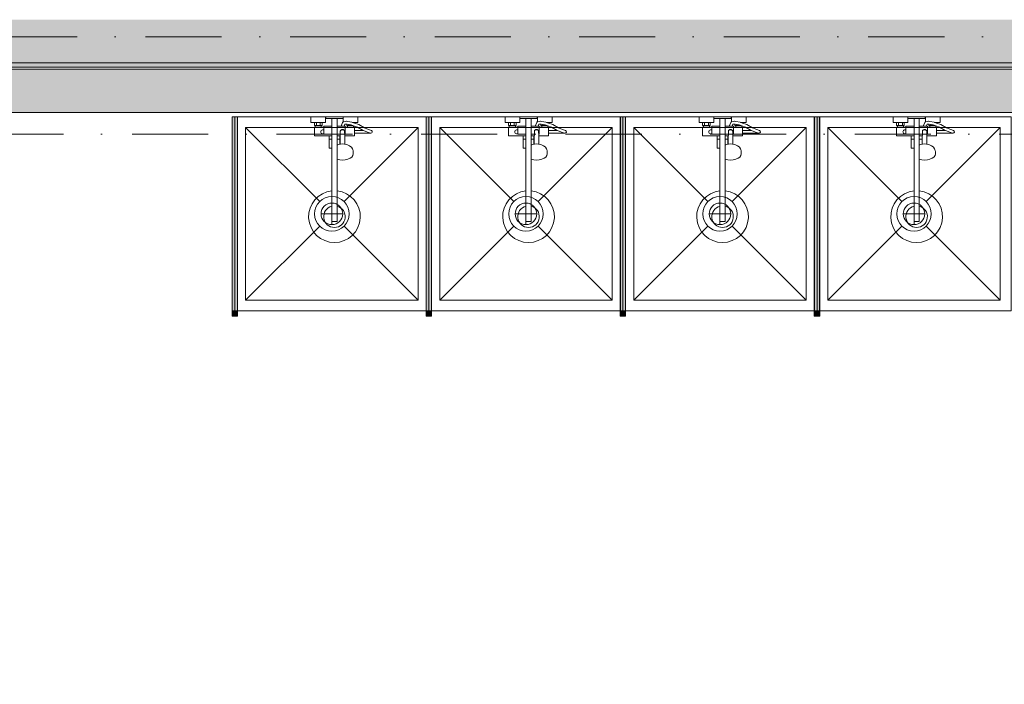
# Model space of a CAD drawing. Header units: millimetres. Extents: x -14761 to 157739, y -22400 to 107990.
# Tile 62 of 81: x 101290 to 105857, y 33449 to 36530. Entities that reach past the tile are written whole.
import ezdxf

# ---------------------------------------------------------------- set-up
doc = ezdxf.new("R2010")
doc.units = ezdxf.units.MM
doc.header["$MEASUREMENT"] = 0
doc.linetypes.add('Штриховая', pattern=[564.444447, 282.222223, -282.222223])
doc.linetypes.add('Штрихпунктирная', pattern=[670.277762, 352.777767, -176.388884, 0, -141.111112])
for name, color, linetype in [('Интерьер - Оборудование', 7, 'Continuous'), ('Интерьер - Сантехника', 7, 'Continuous'), ('Конструктив - Стены Блок 200 нов', 7, 'Continuous'), ('Конструктив - Стены Внутр сущ.', 7, 'Continuous'), ('Элемент Модели - Зона', 7, 'Continuous'), ('Элемент Модели - Оси', 7, 'Continuous')]:
    doc.layers.add(name, color=color, linetype=linetype)

msp = doc.modelspace()

# ---------------------------------------------------------------- hatches: boundary and pattern name
at = {"layer": 'Интерьер - Оборудование', "linetype": 'Continuous', "lineweight": 0, "true_color": 0x000000}
for points in [[(102300, 36080), (102276, 36080), (102276, 35180), (102300, 35180)], [(103200, 36080), (103176, 36080), (103176, 35180), (103200, 35180)], [(104100, 36080), (104076, 36080), (104076, 35180), (104100, 35180)], [(105000, 36080), (104976, 36080), (104976, 35180), (105000, 35180)], [(102300.5, 35155), (102300.5, 35180), (102275.5, 35180), (102275.5, 35155)], [(103200.5, 35155), (103200.5, 35180), (103175.5, 35180), (103175.5, 35155)], [(104100.5, 35155), (104100.5, 35180), (104075.5, 35180), (104075.5, 35155)], [(105000.5, 35155), (105000.5, 35180), (104975.5, 35180), (104975.5, 35155)]]:
    msp.add_hatch(color=18, dxfattribs=at).paths.add_polyline_path(points)
at = {"layer": 'Конструктив - Стены Блок 200 нов', "linetype": 'Continuous', "lineweight": 0, "true_color": 0x000000}
for points in [[(96699.6, 36330), (104399.7, 36330), (104399.7, 36530), (96699.6, 36530)], [(104399.7, 36330), (104599.7, 36330), (104599.7, 36530), (104399.7, 36530)], [(104599.7, 36330), (107900, 36330), (107900, 36530), (104599.7, 36530)], [(117300.1, 36330), (90050, 36330), (90050, 36310), (117300.1, 36310)]]:
    msp.add_hatch(color=18, dxfattribs=at).paths.add_polyline_path(points)
at = {"layer": 'Конструктив - Стены Внутр сущ.', "linetype": 'Continuous', "lineweight": 0, "true_color": 0x000000}
msp.add_hatch(color=18, dxfattribs=at).paths.add_polyline_path([(99300, 36300), (99300, 36100), (107700, 36100), (107700, 36300)])

# ---------------------------------------------------------------- linework, layer by layer
at = {"layer": 'Интерьер - Оборудование', "color": 7, "linetype": 'Continuous', "lineweight": 15}
for p, q in [((102275.5, 35180), (102275.5, 36080)), ((102275.5, 36080), (102276, 36080)), ((102300.5, 36080), (102300, 36080)), ((102300.5, 35180), (102300.5, 36080)), ((103175.5, 35180), (103175.5, 36080)), ((103175.5, 36080), (103176, 36080)), ((103200.5, 36080), (103200, 36080)), ((103200.5, 35180), (103200.5, 36080)), ((104075.5, 35180), (104075.5, 36080)), ((104075.5, 36080), (104076, 36080)), ((104100.5, 36080), (104100, 36080)), ((104100.5, 35180), (104100.5, 36080)), ((104975.5, 35180), (104975.5, 36080)), ((104975.5, 36080), (104976, 36080)), ((105000.5, 36080), (105000, 36080)), ((105000.5, 35180), (105000.5, 36080)), ((102657, 36054), (102693, 36054)), ((102661, 36040), (102689, 36040)), ((102661, 36032), (102689, 36032)), ((102666, 36054), (102666, 36040)), ((102684, 36054), (102684, 36040)), ((102700, 36032), (102700, 36000)), ((102738, 36072), (102762, 36072)), ((102738, 36036), (102738, 35935)), ((102762, 35883), (102762, 36036)), ((102794.5, 36036), (102780.6, 36036)), ((102791.5, 36057), (102791, 36056.8)), ((102792.8, 36057.3), (102791.5, 36057)), ((102805.9, 36059.4), (102792.8, 36057.3)), ((102800, 36000), (102800, 36032)), ((102807.2, 36059.5), (102805.9, 36059.4)), ((102808.4, 36046.1), (102806.8, 36046.4)), ((102811.7, 36058.6), (102807.2, 36059.5)), ((102827.5, 36042.4), (102808.4, 36046.1)), ((102811, 36040), (102816, 36040)), ((102839, 36032), (102811, 36032)), ((102831, 36055), (102811.7, 36058.6)), ((102816, 36044.7), (102816, 36040)), ((102816, 36040), (102834, 36040)), ((102839, 36038.4), (102827.5, 36042.4)), ((102843, 36050.7), (102831, 36055)), ((102832.1, 36054.5), (102832.1, 36054.5)), ((102833.7, 36054), (102843, 36054)), ((102834, 36040.1), (102834, 36040)), ((102834, 36040), (102834.4, 36040)), ((103557, 36054), (103593, 36054)), ((103561, 36040), (103589, 36040)), ((103561, 36032), (103589, 36032)), ((103566, 36054), (103566, 36040)), ((103584, 36054), (103584, 36040)), ((103600, 36032), (103600, 36000)), ((103638, 36072), (103662, 36072)), ((103638, 36036), (103638, 35935)), ((103662, 35883), (103662, 36036)), ((103694.5, 36036), (103680.6, 36036)), ((103691.5, 36057), (103691, 36056.8)), ((103692.8, 36057.3), (103691.5, 36057)), ((103705.9, 36059.4), (103692.8, 36057.3)), ((103700, 36000), (103700, 36032)), ((103707.2, 36059.5), (103705.9, 36059.4)), ((103708.4, 36046.1), (103706.8, 36046.4)), ((103711.7, 36058.6), (103707.2, 36059.5)), ((103727.5, 36042.4), (103708.4, 36046.1)), ((103711, 36040), (103716, 36040)), ((103739, 36032), (103711, 36032)), ((103731, 36055), (103711.7, 36058.6)), ((103716, 36044.7), (103716, 36040)), ((103716, 36040), (103734, 36040)), ((103739, 36038.4), (103727.5, 36042.4)), ((103743, 36050.7), (103731, 36055)), ((103732.1, 36054.5), (103732.1, 36054.5)), ((103733.7, 36054), (103743, 36054)), ((103734, 36040.1), (103734, 36040)), ((103734, 36040), (103734.4, 36040)), ((104457, 36054), (104493, 36054)), ((104461, 36040), (104489, 36040)), ((104461, 36032), (104489, 36032)), ((104466, 36054), (104466, 36040)), ((104484, 36054), (104484, 36040)), ((104500, 36032), (104500, 36000)), ((104538, 36072), (104562, 36072)), ((104538, 36036), (104538, 35935)), ((104562, 35883), (104562, 36036)), ((104594.5, 36036), (104580.6, 36036)), ((104591.5, 36057), (104591, 36056.8)), ((104592.8, 36057.3), (104591.5, 36057)), ((104605.9, 36059.4), (104592.8, 36057.3)), ((104600, 36000), (104600, 36032)), ((104607.2, 36059.5), (104605.9, 36059.4)), ((104608.4, 36046.1), (104606.8, 36046.4)), ((104611.7, 36058.6), (104607.2, 36059.5)), ((104627.5, 36042.4), (104608.4, 36046.1)), ((104611, 36040), (104616, 36040)), ((104639, 36032), (104611, 36032)), ((104631, 36055), (104611.7, 36058.6)), ((104616, 36044.7), (104616, 36040)), ((104616, 36040), (104634, 36040)), ((104639, 36038.4), (104627.5, 36042.4)), ((104643, 36050.7), (104631, 36055)), ((104632.1, 36054.5), (104632.1, 36054.5)), ((104633.7, 36054), (104643, 36054)), ((104634, 36040.1), (104634, 36040)), ((104634, 36040), (104634.4, 36040)), ((105357, 36054), (105393, 36054)), ((105361, 36040), (105389, 36040)), ((105361, 36032), (105389, 36032)), ((105366, 36054), (105366, 36040)), ((105384, 36054), (105384, 36040)), ((105400, 36032), (105400, 36000)), ((105438, 36072), (105462, 36072)), ((105438, 36036), (105438, 35935)), ((105462, 35883), (105462, 36036)), ((105494.5, 36036), (105480.6, 36036)), ((105491.5, 36057), (105491, 36056.8)), ((105492.8, 36057.3), (105491.5, 36057)), ((105505.9, 36059.4), (105492.8, 36057.3)), ((105500, 36000), (105500, 36032)), ((105507.2, 36059.5), (105505.9, 36059.4)), ((105508.4, 36046.1), (105506.8, 36046.4)), ((105511.7, 36058.6), (105507.2, 36059.5)), ((105527.5, 36042.4), (105508.4, 36046.1)), ((105511, 36040), (105516, 36040)), ((105539, 36032), (105511, 36032)), ((105531, 36055), (105511.7, 36058.6)), ((105516, 36044.7), (105516, 36040)), ((105516, 36040), (105534, 36040)), ((105539, 36038.4), (105527.5, 36042.4)), ((105543, 36050.7), (105531, 36055)), ((105532.1, 36054.5), (105532.1, 36054.5)), ((105533.7, 36054), (105543, 36054)), ((105534, 36040.1), (105534, 36040)), ((105534, 36040), (105534.4, 36040)), ((102700, 36000), (102738, 36000)), ((102725, 35992), (102738, 35992)), ((102776.8, 36000), (102762, 36000)), ((102776.7, 35992), (102762, 35992)), ((102775, 35992), (102775, 35952.5)), ((102776.5, 35970.9), (102777, 36013.2)), ((102777, 36013.2), (102777.2, 36014.8)), ((102777.2, 36014.8), (102777.9, 36016.3)), ((102777.9, 36016.3), (102779.1, 36017.7)), ((102779.1, 36017.7), (102780.5, 36018.7)), ((102780.5, 36018.7), (102782, 36019.2)), ((102784.4, 36020.4), (102782, 36019.2)), ((102782, 36019.2), (102782.2, 36019.3)), ((102782, 36019.2), (102782, 36019.2)), ((102782.2, 36019.3), (102784, 36019.5)), ((102784, 36019.5), (102790, 36019.5)), ((102787, 36020.8), (102784.4, 36020.4)), ((102789.6, 36020.4), (102787, 36020.8)), ((102792, 36019.2), (102789.6, 36020.4)), ((102790, 36019.5), (102791.8, 36019.3)), ((102791.8, 36019.3), (102792, 36019.2)), ((102792, 36019.2), (102792, 36019.2)), ((102792, 36019.2), (102793.5, 36018.7)), ((102793.5, 36018.7), (102794.9, 36017.7)), ((102794.9, 36017.7), (102796.1, 36016.3)), ((102796.1, 36016.3), (102796.8, 36014.8)), ((102796.8, 36014.8), (102797, 36013.2)), ((102797.3, 35992), (102797, 36013.2)), ((102800, 36000), (102797.2, 36000)), ((102800, 36028), (102800, 36030.7)), ((102800, 36024.9), (102800, 36028)), ((102800, 36021.5), (102800, 36024.9)), ((102843, 36016.5), (102843, 36003.5)), ((102903.4, 36008.2), (102884.4, 36016.5)), ((102917, 36003.8), (102903.4, 36008.2)), ((102917, 36003.8), (102919, 36003.5)), ((103600, 36000), (103638, 36000)), ((103625, 35992), (103638, 35992)), ((103676.8, 36000), (103662, 36000)), ((103676.7, 35992), (103662, 35992)), ((103675, 35992), (103675, 35952.5)), ((103676.5, 35970.9), (103677, 36013.2)), ((103677, 36013.2), (103677.2, 36014.8)), ((103677.2, 36014.8), (103677.9, 36016.3)), ((103677.9, 36016.3), (103679.1, 36017.7)), ((103679.1, 36017.7), (103680.5, 36018.7)), ((103680.5, 36018.7), (103682, 36019.2)), ((103684.4, 36020.4), (103682, 36019.2)), ((103682, 36019.2), (103682.2, 36019.3)), ((103682, 36019.2), (103682, 36019.2)), ((103682.2, 36019.3), (103684, 36019.5)), ((103684, 36019.5), (103690, 36019.5)), ((103687, 36020.8), (103684.4, 36020.4)), ((103689.6, 36020.4), (103687, 36020.8)), ((103692, 36019.2), (103689.6, 36020.4)), ((103690, 36019.5), (103691.8, 36019.3)), ((103691.8, 36019.3), (103692, 36019.2)), ((103692, 36019.2), (103692, 36019.2)), ((103692, 36019.2), (103693.5, 36018.7)), ((103693.5, 36018.7), (103694.9, 36017.7)), ((103694.9, 36017.7), (103696.1, 36016.3)), ((103696.1, 36016.3), (103696.8, 36014.8)), ((103696.8, 36014.8), (103697, 36013.2)), ((103697.3, 35992), (103697, 36013.2)), ((103700, 36000), (103697.2, 36000)), ((103700, 36028), (103700, 36030.7)), ((103700, 36024.9), (103700, 36028)), ((103700, 36021.5), (103700, 36024.9)), ((103743, 36016.5), (103743, 36003.5)), ((103803.4, 36008.2), (103784.4, 36016.5)), ((103817, 36003.8), (103803.4, 36008.2)), ((103817, 36003.8), (103819, 36003.5)), ((104500, 36000), (104538, 36000)), ((104525, 35992), (104538, 35992)), ((104576.8, 36000), (104562, 36000)), ((104576.7, 35992), (104562, 35992)), ((104575, 35992), (104575, 35952.5)), ((104576.5, 35970.9), (104577, 36013.2)), ((104577, 36013.2), (104577.2, 36014.8)), ((104577.2, 36014.8), (104577.9, 36016.3)), ((104577.9, 36016.3), (104579.1, 36017.7)), ((104579.1, 36017.7), (104580.5, 36018.7)), ((104580.5, 36018.7), (104582, 36019.2)), ((104584.4, 36020.4), (104582, 36019.2)), ((104582, 36019.2), (104582.2, 36019.3)), ((104582, 36019.2), (104582, 36019.2)), ((104582.2, 36019.3), (104584, 36019.5)), ((104584, 36019.5), (104590, 36019.5)), ((104587, 36020.8), (104584.4, 36020.4)), ((104589.6, 36020.4), (104587, 36020.8)), ((104592, 36019.2), (104589.6, 36020.4)), ((104590, 36019.5), (104591.8, 36019.3)), ((104591.8, 36019.3), (104592, 36019.2)), ((104592, 36019.2), (104592, 36019.2)), ((104592, 36019.2), (104593.5, 36018.7)), ((104593.5, 36018.7), (104594.9, 36017.7)), ((104594.9, 36017.7), (104596.1, 36016.3)), ((104596.1, 36016.3), (104596.8, 36014.8)), ((104596.8, 36014.8), (104597, 36013.2)), ((104597.3, 35992), (104597, 36013.2)), ((104600, 36000), (104597.2, 36000)), ((104600, 36028), (104600, 36030.7)), ((104600, 36024.9), (104600, 36028)), ((104600, 36021.5), (104600, 36024.9)), ((104643, 36016.5), (104643, 36003.5)), ((104703.4, 36008.2), (104684.4, 36016.5)), ((104717, 36003.8), (104703.4, 36008.2)), ((104717, 36003.8), (104719, 36003.5)), ((105400, 36000), (105438, 36000)), ((105425, 35992), (105438, 35992)), ((105476.8, 36000), (105462, 36000)), ((105476.7, 35992), (105462, 35992)), ((105475, 35992), (105475, 35952.5)), ((105476.5, 35970.9), (105477, 36013.2)), ((105477, 36013.2), (105477.2, 36014.8)), ((105477.2, 36014.8), (105477.9, 36016.3)), ((105477.9, 36016.3), (105479.1, 36017.7)), ((105479.1, 36017.7), (105480.5, 36018.7)), ((105480.5, 36018.7), (105482, 36019.2)), ((105484.4, 36020.4), (105482, 36019.2)), ((105482, 36019.2), (105482.2, 36019.3)), ((105482, 36019.2), (105482, 36019.2)), ((105482.2, 36019.3), (105484, 36019.5)), ((105484, 36019.5), (105490, 36019.5)), ((105487, 36020.8), (105484.4, 36020.4)), ((105489.6, 36020.4), (105487, 36020.8)), ((105492, 36019.2), (105489.6, 36020.4)), ((105490, 36019.5), (105491.8, 36019.3)), ((105491.8, 36019.3), (105492, 36019.2)), ((105492, 36019.2), (105492, 36019.2)), ((105492, 36019.2), (105493.5, 36018.7)), ((105493.5, 36018.7), (105494.9, 36017.7)), ((105494.9, 36017.7), (105496.1, 36016.3)), ((105496.1, 36016.3), (105496.8, 36014.8)), ((105496.8, 36014.8), (105497, 36013.2)), ((105497.3, 35992), (105497, 36013.2)), ((105500, 36000), (105497.2, 36000)), ((105500, 36028), (105500, 36030.7)), ((105500, 36024.9), (105500, 36028)), ((105500, 36021.5), (105500, 36024.9)), ((105543, 36016.5), (105543, 36003.5)), ((105603.4, 36008.2), (105584.4, 36016.5)), ((105617, 36003.8), (105603.4, 36008.2)), ((105617, 36003.8), (105619, 36003.5)), ((102725, 35977), (102738, 35977)), ((102775, 35977), (102762, 35977)), ((102762, 35951.7), (102762.1, 35951.7)), ((102764.2, 35949.8), (102762, 35948.8)), ((102769.4, 35951.2), (102764.2, 35949.8)), ((102777.9, 35953.2), (102769.4, 35951.2)), ((102776, 35952.7), (102776.5, 35970.9)), ((102787, 35953.9), (102777.9, 35953.2)), ((102796.1, 35953.2), (102787, 35953.9)), ((102798, 35952.7), (102796.1, 35953.2)), ((103625, 35977), (103638, 35977)), ((103675, 35977), (103662, 35977)), ((103662, 35951.7), (103662.1, 35951.7)), ((103664.2, 35949.8), (103662, 35948.8)), ((103669.4, 35951.2), (103664.2, 35949.8)), ((103677.9, 35953.2), (103669.4, 35951.2)), ((103676, 35952.7), (103676.5, 35970.9)), ((103687, 35953.9), (103677.9, 35953.2)), ((103696.1, 35953.2), (103687, 35953.9)), ((103698, 35952.7), (103696.1, 35953.2)), ((104525, 35977), (104538, 35977)), ((104575, 35977), (104562, 35977)), ((104562, 35951.7), (104562.1, 35951.7)), ((104564.2, 35949.8), (104562, 35948.8)), ((104569.4, 35951.2), (104564.2, 35949.8)), ((104577.9, 35953.2), (104569.4, 35951.2)), ((104576, 35952.7), (104576.5, 35970.9)), ((104587, 35953.9), (104577.9, 35953.2)), ((104596.1, 35953.2), (104587, 35953.9)), ((104598, 35952.7), (104596.1, 35953.2)), ((105425, 35977), (105438, 35977)), ((105475, 35977), (105462, 35977)), ((105462, 35951.7), (105462.1, 35951.7)), ((105464.2, 35949.8), (105462, 35948.8)), ((105469.4, 35951.2), (105464.2, 35949.8)), ((105477.9, 35953.2), (105469.4, 35951.2)), ((105476, 35952.7), (105476.5, 35970.9)), ((105487, 35953.9), (105477.9, 35953.2)), ((105496.1, 35953.2), (105487, 35953.9)), ((105498, 35952.7), (105496.1, 35953.2)), ((102762.1, 35937.6), (102762, 35937.7)), ((103662.1, 35937.6), (103662, 35937.7)), ((104562.1, 35937.6), (104562, 35937.7)), ((105462.1, 35937.6), (105462, 35937.7)), ((102738, 35736.4), (102738, 35595)), ((102762, 35736.4), (102762, 35595)), ((103638, 35736.4), (103638, 35595)), ((103662, 35736.4), (103662, 35595)), ((104538, 35736.4), (104538, 35595)), ((104562, 35736.4), (104562, 35595)), ((105438, 35736.4), (105438, 35595)), ((105462, 35736.4), (105462, 35595)), ((102738, 35595), (102762, 35595)), ((103638, 35595), (103662, 35595)), ((104538, 35595), (104562, 35595)), ((105438, 35595), (105462, 35595)), ((102276, 35180), (102275.5, 35180)), ((102300, 35180), (102300.5, 35180)), ((103176, 35180), (103175.5, 35180)), ((103200, 35180), (103200.5, 35180)), ((104076, 35180), (104075.5, 35180)), ((104100, 35180), (104100.5, 35180)), ((104976, 35180), (104975.5, 35180)), ((105000, 35180), (105000.5, 35180))]:
    msp.add_line(p, q, dxfattribs=at)
at = {"layer": 'Интерьер - Оборудование', "color": 7, "linetype": 'Continuous', "lineweight": 15, "flags": 128}
for points in [[(102300, 36080), (102276, 36080), (102276, 35180), (102300, 35180)], [(103200, 36080), (103176, 36080), (103176, 35180), (103200, 35180)], [(104100, 36080), (104076, 36080), (104076, 35180), (104100, 35180)], [(105000, 36080), (104976, 36080), (104976, 35180), (105000, 35180)], [(102800, 36036), (102794.5, 36036), (102798.2, 36045), (102806.8, 36046.4), (102807, 36046.4), (102807, 36040), (102811, 36040), (102811, 36032), (102800, 36032)], [(102839, 36032), (102839, 36038.4), (102856.9, 36032), (102883, 36017.1), (102884.4, 36016.5), (102843, 36016.5), (102843, 36032)], [(103700, 36036), (103694.5, 36036), (103698.2, 36045), (103706.8, 36046.4), (103707, 36046.4), (103707, 36040), (103711, 36040), (103711, 36032), (103700, 36032)], [(103739, 36032), (103739, 36038.4), (103756.9, 36032), (103783, 36017.1), (103784.4, 36016.5), (103743, 36016.5), (103743, 36032)], [(104600, 36036), (104594.5, 36036), (104598.2, 36045), (104606.8, 36046.4), (104607, 36046.4), (104607, 36040), (104611, 36040), (104611, 36032), (104600, 36032)], [(104639, 36032), (104639, 36038.4), (104656.9, 36032), (104683, 36017.1), (104684.4, 36016.5), (104643, 36016.5), (104643, 36032)], [(105500, 36036), (105494.5, 36036), (105498.2, 36045), (105506.8, 36046.4), (105507, 36046.4), (105507, 36040), (105511, 36040), (105511, 36032), (105500, 36032)], [(105539, 36032), (105539, 36038.4), (105556.9, 36032), (105583, 36017.1), (105584.4, 36016.5), (105543, 36016.5), (105543, 36032)], [(102300.5, 35155), (102300.5, 35180), (102275.5, 35180), (102275.5, 35155)], [(103200.5, 35155), (103200.5, 35180), (103175.5, 35180), (103175.5, 35155)], [(104100.5, 35155), (104100.5, 35180), (104075.5, 35180), (104075.5, 35155)], [(105000.5, 35155), (105000.5, 35180), (104975.5, 35180), (104975.5, 35155)]]:
    msp.add_lwpolyline(points, close=True, dxfattribs=at)
for points in [[(102738, 35736.4, 19.949874), (102762, 35736.4), (102762, 35883), (102774.1, 35880.1), (102787, 35879.1), (102799.9, 35880.1), (102812, 35883), (102822.4, 35887.5), (102830.3, 35893.5), (102835.3, 35900.4), (102837, 35907.8), (102837, 35918.4), (102836.5, 35921.6), (102834.8, 35929), (102833.4, 35931.7), (102828.6, 35938.4), (102826.5, 35940.2), (102819.2, 35945.6), (102809.8, 35949.8), (102804.6, 35951.2), (102798, 35952.7), (102797.5, 35970.9), (102797.3, 35992), (102843, 35992), (102843, 36003.5), (102919, 36003.5, 0.853753), (102921, 36016.2), (102908.2, 36020.4), (102889, 36028.7), (102862.3, 36043.9), (102843, 36050.7), (102843, 36054), (102859, 36054), (102859, 36080), (102791, 36080), (102791, 36056.8), (102790.4, 36056.5), (102789.3, 36055.8), (102788.5, 36054.9), (102787.8, 36053.8), (102780.4, 36036), (102762, 36036), (102762, 36072), (102790, 36072), (102790, 36080), (102710, 36080), (102710, 36072), (102738, 36072), (102738, 36036), (102700, 36036), (102700, 36032), (102689, 36032), (102689, 36040), (102693, 36040), (102693, 36054), (102709, 36054), (102709, 36080), (102641, 36080), (102641, 36054), (102657, 36054), (102657, 36040), (102661, 36040), (102661, 36032), (102657, 36032), (102657, 35992), (102725, 35992), (102725, 35935), (102725.6, 35935), (102727.2, 35935), (102729.6, 35935), (102732.9, 35935), (102736.9, 35935), (102738, 35935)], [(103638, 35736.4, 19.949874), (103662, 35736.4), (103662, 35883), (103674.1, 35880.1), (103687, 35879.1), (103699.9, 35880.1), (103712, 35883), (103722.4, 35887.5), (103730.3, 35893.5), (103735.3, 35900.4), (103737, 35907.8), (103737, 35918.4), (103736.5, 35921.6), (103734.8, 35929), (103733.4, 35931.7), (103728.6, 35938.4), (103726.5, 35940.2), (103719.2, 35945.6), (103709.8, 35949.8), (103704.6, 35951.2), (103698, 35952.7), (103697.5, 35970.9), (103697.3, 35992), (103743, 35992), (103743, 36003.5), (103819, 36003.5, 0.853753), (103821, 36016.2), (103808.2, 36020.4), (103789, 36028.7), (103762.3, 36043.9), (103743, 36050.7), (103743, 36054), (103759, 36054), (103759, 36080), (103691, 36080), (103691, 36056.8), (103690.4, 36056.5), (103689.3, 36055.8), (103688.5, 36054.9), (103687.8, 36053.8), (103680.4, 36036), (103662, 36036), (103662, 36072), (103690, 36072), (103690, 36080), (103610, 36080), (103610, 36072), (103638, 36072), (103638, 36036), (103600, 36036), (103600, 36032), (103589, 36032), (103589, 36040), (103593, 36040), (103593, 36054), (103609, 36054), (103609, 36080), (103541, 36080), (103541, 36054), (103557, 36054), (103557, 36040), (103561, 36040), (103561, 36032), (103557, 36032), (103557, 35992), (103625, 35992), (103625, 35935), (103625.6, 35935), (103627.2, 35935), (103629.6, 35935), (103632.9, 35935), (103636.9, 35935), (103638, 35935)], [(104538, 35736.4, 19.949874), (104562, 35736.4), (104562, 35883), (104574.1, 35880.1), (104587, 35879.1), (104599.9, 35880.1), (104612, 35883), (104622.4, 35887.5), (104630.3, 35893.5), (104635.3, 35900.4), (104637, 35907.8), (104637, 35918.4), (104636.5, 35921.6), (104634.8, 35929), (104633.4, 35931.7), (104628.6, 35938.4), (104626.5, 35940.2), (104619.2, 35945.6), (104609.8, 35949.8), (104604.6, 35951.2), (104598, 35952.7), (104597.5, 35970.9), (104597.3, 35992), (104643, 35992), (104643, 36003.5), (104719, 36003.5, 0.853753), (104721, 36016.2), (104708.2, 36020.4), (104689, 36028.7), (104662.3, 36043.9), (104643, 36050.7), (104643, 36054), (104659, 36054), (104659, 36080), (104591, 36080), (104591, 36056.8), (104590.4, 36056.5), (104589.3, 36055.8), (104588.5, 36054.9), (104587.8, 36053.8), (104580.4, 36036), (104562, 36036), (104562, 36072), (104590, 36072), (104590, 36080), (104510, 36080), (104510, 36072), (104538, 36072), (104538, 36036), (104500, 36036), (104500, 36032), (104489, 36032), (104489, 36040), (104493, 36040), (104493, 36054), (104509, 36054), (104509, 36080), (104441, 36080), (104441, 36054), (104457, 36054), (104457, 36040), (104461, 36040), (104461, 36032), (104457, 36032), (104457, 35992), (104525, 35992), (104525, 35935), (104525.6, 35935), (104527.2, 35935), (104529.6, 35935), (104532.9, 35935), (104536.9, 35935), (104538, 35935)], [(105438, 35736.4, 19.949874), (105462, 35736.4), (105462, 35883), (105474.1, 35880.1), (105487, 35879.1), (105499.9, 35880.1), (105512, 35883), (105522.4, 35887.5), (105530.3, 35893.5), (105535.3, 35900.4), (105537, 35907.8), (105537, 35918.4), (105536.5, 35921.6), (105534.8, 35929), (105533.4, 35931.7), (105528.6, 35938.4), (105526.5, 35940.2), (105519.2, 35945.6), (105509.8, 35949.8), (105504.6, 35951.2), (105498, 35952.7), (105497.5, 35970.9), (105497.3, 35992), (105543, 35992), (105543, 36003.5), (105619, 36003.5, 0.853753), (105621, 36016.2), (105608.2, 36020.4), (105589, 36028.7), (105562.3, 36043.9), (105543, 36050.7), (105543, 36054), (105559, 36054), (105559, 36080), (105491, 36080), (105491, 36056.8), (105490.4, 36056.5), (105489.3, 36055.8), (105488.5, 36054.9), (105487.8, 36053.8), (105480.4, 36036), (105462, 36036), (105462, 36072), (105490, 36072), (105490, 36080), (105410, 36080), (105410, 36072), (105438, 36072), (105438, 36036), (105400, 36036), (105400, 36032), (105389, 36032), (105389, 36040), (105393, 36040), (105393, 36054), (105409, 36054), (105409, 36080), (105341, 36080), (105341, 36054), (105357, 36054), (105357, 36040), (105361, 36040), (105361, 36032), (105357, 36032), (105357, 35992), (105425, 35992), (105425, 35935), (105425.6, 35935), (105427.2, 35935), (105429.6, 35935), (105432.9, 35935), (105436.9, 35935), (105438, 35935)]]:
    msp.add_lwpolyline(points, format="xyb", close=True, dxfattribs=at)
at = {"layer": 'Интерьер - Оборудование', "color": 7, "linetype": 'Continuous', "lineweight": 15}
for centre, radius, start, end in [((102695.5, 36010), 9, 60, 300), ((103595.5, 36010), 9, 60, 300), ((104495.5, 36010), 9, 60, 300), ((105395.5, 36010), 9, 60, 300), ((102750, 35617), 50, 103.8865, 76.1135), ((103650, 35617), 50, 103.8865, 76.1135), ((104550, 35617), 50, 103.8865, 76.1135), ((105450, 35617), 50, 103.8865, 76.1135)]:
    msp.add_arc(centre, radius, start, end, dxfattribs=at)
at = {"layer": 'Интерьер - Сантехника', "color": 7, "linetype": 'Continuous', "lineweight": 15}
for p, q in [((102338, 36030), (102338, 35230)), ((103138, 36030), (102338, 36030)), ((102338, 36030), (102681.4, 35686.6)), ((103138, 36030), (102794.6, 35686.6)), ((103138, 35230), (103138, 36030)), ((103238, 36030), (103238, 35230)), ((104038, 36030), (103238, 36030)), ((103238, 36030), (103581.4, 35686.6)), ((104038, 36030), (103694.6, 35686.6)), ((104038, 35230), (104038, 36030)), ((104138, 36030), (104138, 35230)), ((104938, 36030), (104138, 36030)), ((104138, 36030), (104481.4, 35686.6)), ((104938, 36030), (104594.6, 35686.6)), ((104938, 35230), (104938, 36030)), ((105038, 36030), (105038, 35230)), ((105838, 36030), (105038, 36030)), ((105038, 36030), (105381.4, 35686.6)), ((105838, 36030), (105494.6, 35686.6)), ((105838, 35230), (105838, 36030)), ((102738, 35580), (102738, 35680)), ((103638, 35580), (103638, 35680)), ((104538, 35580), (104538, 35680)), ((105438, 35580), (105438, 35680)), ((102688, 35630), (102788, 35630)), ((103588, 35630), (103688, 35630)), ((104488, 35630), (104588, 35630)), ((105388, 35630), (105488, 35630)), ((102338, 35230), (102681.4, 35573.4)), ((103138, 35230), (102794.6, 35573.4)), ((103238, 35230), (103581.4, 35573.4)), ((104038, 35230), (103694.6, 35573.4)), ((104138, 35230), (104481.4, 35573.4)), ((104938, 35230), (104594.6, 35573.4)), ((105038, 35230), (105381.4, 35573.4)), ((105838, 35230), (105494.6, 35573.4)), ((102338, 35230), (103138, 35230)), ((103238, 35230), (104038, 35230)), ((104138, 35230), (104938, 35230)), ((105038, 35230), (105838, 35230))]:
    msp.add_line(p, q, dxfattribs=at)
at = {"layer": 'Интерьер - Сантехника', "color": 7, "linetype": 'Continuous', "lineweight": 15, "flags": 128}
for points in [[(102288, 35180), (103188, 35180), (103188, 36080), (102288, 36080)], [(103188, 35180), (104088, 35180), (104088, 36080), (103188, 36080)], [(104088, 35180), (104988, 35180), (104988, 36080), (104088, 36080)], [(104988, 35180), (105888, 35180), (105888, 36080), (104988, 36080)]]:
    msp.add_lwpolyline(points, close=True, dxfattribs=at)
at = {"layer": 'Интерьер - Сантехника', "color": 7, "linetype": 'Continuous', "lineweight": 15}
for centre, radius in [((102738, 35630), 80), ((102738, 35630), 50), ((103638, 35630), 80), ((103638, 35630), 50), ((104538, 35630), 80), ((104538, 35630), 50), ((105438, 35630), 80), ((105438, 35630), 50)]:
    msp.add_circle(centre, radius, dxfattribs=at)
at = {"layer": 'Конструктив - Стены Блок 200 нов', "color": 251, "linetype": 'Continuous', "lineweight": 20, "true_color": 0x575757}
for p, q in [((96699.6, 36330), (104399.7, 36330)), ((104399.7, 36330), (104599.7, 36330)), ((104599.7, 36330), (107900, 36330))]:
    msp.add_line(p, q, dxfattribs=at)
at = {"layer": 'Конструктив - Стены Блок 200 нов', "color": 251, "linetype": 'Continuous', "lineweight": 20, "true_color": 0x575757, "flags": 128}
msp.add_lwpolyline([(90050, 36310), (117300.1, 36310)], dxfattribs=at)
at = {"layer": 'Конструктив - Стены Внутр сущ.', "color": 251, "linetype": 'Continuous', "lineweight": 20, "true_color": 0x575757, "flags": 128}
for points in [[(107700, 36300), (99300, 36300)], [(99300, 36100), (107700, 36100)]]:
    msp.add_lwpolyline(points, dxfattribs=at)
at = {"layer": 'Элемент Модели - Зона', "color": 7, "linetype": 'Штриховая', "lineweight": 15, "flags": 128}
msp.add_lwpolyline([(36150, 44957.4), (36110, 44957.4), (36110, 36320), (41880.3, 36320), (41880.3, 39141.6), (45142.5, 42405.1), (45156.7, 42391), (45156.7, 42420), (63300, 42420), (63300, 42400), (77399.7, 42400), (77399.7, 42420), (114081.4, 42420), (117316.7, 39176.5), (117320.1, 38841.9), (117320.1, 36305), (117360, 36305), (117360, 34300), (117120, 34300), (117120, 35700), (116700, 35700), (116700, 36100), (108300, 36100), (108300, 35700), (107700, 35700), (107700, 36100), (99320, 36100), (99320, 26970), (107700, 26970), (107700, 27650), (108300, 27650), (108300, 26460), (112380, 26460), (112380, 27370), (112500, 27370), (112500, 21180.1), (117120, 21180.1), (117120, 26250), (116650, 26250), (116650, 27750), (117120, 27750), (117120, 32800), (117360, 32800), (117360, 20150.1), (117120, 20150.1), (117120, 20940.1), (99320, 20940.1), (99320, 14650.1), (117120, 14650.1), (117120, 17700.1), (116700.1, 17700.1), (116700.1, 18325.6), (117120, 18325.6), (117120, 18650.1), (117360, 18650.1), (117360, 18320.1), (120850, 18320.1), (120850, 37205.1), (120238.9, 37205.1), (120238.9, 45000), (125700, 45000), (125700, 45300), (126300, 45300), (126300, 45000), (141025, 45000), (141025, 45100), (140125, 45100), (140125, 47500), (132700, 47500), (132700, 53680), (130530, 53680), (130530, 54300), (129182.9, 54300), (126300, 54300), (126300, 53700), (125700, 53700), (125700, 54212.5), (124799.8, 54212.5), (117300, 54212.5), (117300, 53700), (116700, 53700), (116700, 54212.5), (108300, 54212.5), (108300, 53700), (107700, 53700), (107700, 54212.5), (99300, 54212.5), (99300, 53700), (98700, 53700), (98700, 54212.5), (90650, 54212.5), (90650, 53700), (90050, 53700), (89950, 53700), (89950, 48632.8), (77450.1, 48632.8), (77450.1, 53800), (77450.1, 61690), (77460.1, 61690), (77460.1, 67850), (74720, 67850), (74720, 59730), (73964.5, 59730), (73964.5, 54212), (72300.1, 54212), (72300.1, 53700), (71700.1, 53700), (71700.1, 54212), (63300, 54212), (63300, 53700), (62700, 53700), (62700, 54212), (61025, 54212), (61025, 46500), (61025, 45000), (54300, 45000), (54300, 44700), (53700, 44700), (53700, 45000), (45300, 45000), (45300, 44700), (44700, 44700), (44700, 45000), (36750, 45000), (36750, 44700), (36150, 44700)], close=True, dxfattribs=at)
at = {"layer": 'Элемент Модели - Оси', "color": 7, "linetype": 'Штрихпунктирная', "lineweight": 15}
for p, q in [((-12760.6, 36450), (155650, 36450)), ((-12153.2, 36000), (155042.6, 36000))]:
    msp.add_line(p, q, dxfattribs=at)

doc.saveas('drawing.dxf')
